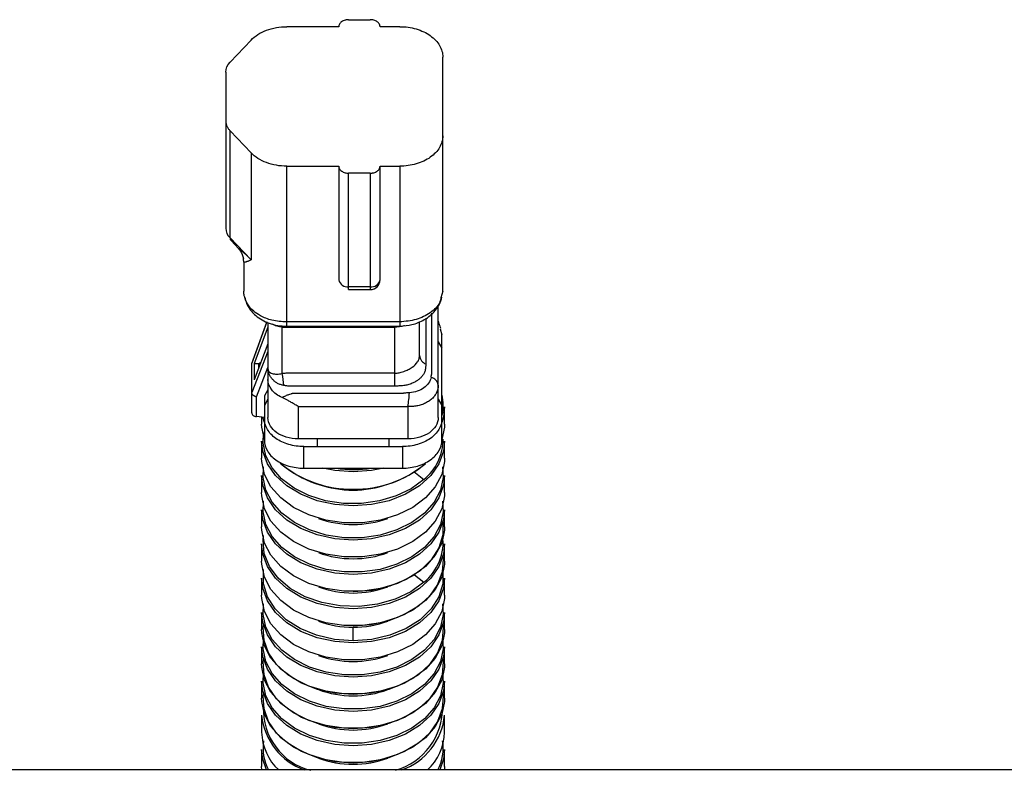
# Model space of a CAD drawing. Header units: millimetres. Extents: x -103 to 103, y -108 to 42.
# Tile 26 of 27: x -19 to 36, y 0 to 42. Entities that reach past the tile are written whole.
import ezdxf

# ---------------------------------------------------------------- set-up
doc = ezdxf.new("R2010")
doc.units = ezdxf.units.MM

msp = doc.modelspace()

# ---------------------------------------------------------------- linework, layer by layer
at = {"color": 7, "linetype": 'Continuous', "lineweight": 25}
for p, q in [((-0.25, 41.82), (0.95, 41.82)), ((-0.8, 41.431), (-3.7, 41.431)), ((2.6, 41.431), (1.5, 41.431)), ((-5.69, 40.682), (-6.861, 39.454)), ((5, 26.687), (5, 39.734)), ((-7.1, 38.901), (-7.1, 30.207)), ((-6.861, 35.629), (-5.69, 34.401)), ((-6.861, 29.654), (-6.861, 35.629)), ((-5.69, 34.401), (-5.69, 28.426)), ((-3.7, 33.653), (-0.8, 33.653)), ((-3.7, 24.738), (-3.7, 33.653)), ((-0.8, 33.653), (-0.8, 27.324)), ((1.5, 27.324), (1.5, 33.653)), ((1.5, 33.653), (2.6, 33.653)), ((2.6, 33.653), (2.6, 24.974)), ((-0.25, 26.774), (-0.25, 33.264)), ((0.95, 33.264), (-0.25, 33.264)), ((0.95, 33.264), (0.95, 26.774)), ((-5.69, 28.426), (-6.861, 29.654)), ((-6.808, 29.507), (-6.385, 29.063)), ((-6.1, 28.322), (-6.1, 26.692)), ((0.95, 26.935), (-0.25, 26.935)), ((-0.25, 26.774), (0.95, 26.774)), ((5, 26.687), (4.896, 26.32)), ((-4.811, 24.974), (-5.651, 22.671)), ((-4.75, 24.939), (-4.75, 22.374)), ((3.7, 23.101), (3.7, 24.994)), ((-4.75, 24.679), (-5.516, 22.657)), ((-3.95, 22.097), (-3.95, 24.691)), ((2.3, 24.69), (2.3, 21.389)), ((4.851, 24.598), (4.95, 24.248)), ((4.95, 18.379), (4.95, 24.248)), ((-4.75, 23.759), (-5.516, 21.738)), ((4.75, 23.859), (4.95, 23.506)), ((-4.75, 23.323), (-5.65, 21.039)), ((-5.65, 19.906), (-5.65, 22.65)), ((-5.516, 22.657), (-5.516, 21.738)), ((-5.516, 22.657), (-5.25, 22.657)), ((-5.25, 22.657), (-5.138, 22.737)), ((-5.25, 22.44), (-5.25, 22.657)), ((-5.392, 20.8), (-4.75, 22.43)), ((-4.75, 22.275), (-4.75, 19.652)), ((4.75, 19.652), (4.75, 21.458)), ((-5.652, 21.326), (-5.65, 21.326)), ((-4.75, 21.187), (-4.95, 20.854)), ((2.3, 21.389), (-3.645, 21.389)), ((2.796, 20.991), (-3.355, 20.991)), ((-5.392, 19.696), (-5.392, 20.8)), ((-4.95, 20.854), (-4.95, 18.379)), ((-4.75, 20.677), (-4.95, 20.324)), ((4.75, 20.677), (4.95, 20.324)), ((-3.05, 18.45), (-3.05, 20.268)), ((3.05, 20.256), (3.05, 18.45)), ((5.1, 19.282), (5.1, 20.234)), ((-4.95, 19.652), (-5.392, 19.696)), ((-5.1, 19.667), (-5.1, 19.282)), ((-4.95, 19.365), (-5.035, 19.66)), ((-5.1, 18.324), (-5.1, 17.373)), ((3.05, 18.45), (-3.05, 18.45)), ((-2, 18.45), (-2, 18.025)), ((2, 18.45), (2, 18.025)), ((5.1, 17.373), (5.1, 18.324)), ((-2.75, 18.025), (2.75, 18.025)), ((-2.75, 16.823), (-2.75, 18.025)), ((2.75, 18.025), (2.75, 16.823)), ((-2.75, 16.823), (2.75, 16.823)), ((-5.1, 16.415), (-5.1, 15.464)), ((5.1, 15.464), (5.1, 16.415)), ((-5.1, 14.506), (-5.1, 13.555)), ((5.1, 13.555), (5.1, 14.506)), ((-5.1, 12.597), (-5.1, 11.645)), ((5.1, 11.645), (5.1, 12.597)), ((-5.1, 10.688), (-5.1, 9.736)), ((5.1, 9.736), (5.1, 10.688)), ((-5.1, 8.778), (-5.1, 7.827)), ((5.1, 7.827), (5.1, 8.778)), ((0, 7.203), (0, 7.961)), ((-5.1, 6.869), (-5.1, 5.918)), ((5.1, 5.918), (5.1, 6.869)), ((-5.1, 4.96), (-5.1, 4.009)), ((5.1, 4.009), (5.1, 4.96)), ((-5.1, 3.051), (-5.1, 2.099)), ((5.1, 2.099), (5.1, 3.051)), ((-5.1, 1.142), (-5.1, 0.19)), ((5.1, 0.19), (5.1, 1.142)), ((86.2, 0), (-86.2, 0))]:
    msp.add_line(p, q, dxfattribs=at)
at = {"color": 8, "linetype": 'Continuous', "lineweight": 25}
for p, q in [((-6.357, 29.086), (-5.69, 28.426)), ((4.394, 22.121), (4.394, 25.456)), ((-5.65, 22.649), (-4.803, 24.969)), ((4.056, 25.175), (4.056, 22.63)), ((3.392, 16.634), (3.948, 16.194)), ((3.421, 10.883), (3.948, 10.466))]:
    msp.add_line(p, q, dxfattribs=at)
at = {"color": 7, "linetype": 'Continuous', "lineweight": 25, "flags": 128}
for points in [[(-6.099, 28.313), (-6.112, 28.481), (-6.118, 28.521)], [(2.618, 24.74), (2.617, 24.741), (2.616, 24.743)], [(5.1, 20.234), (5.041, 19.687), (4.95, 19.365)], [(-4.95, 18.414), (-5.093, 19.1), (-5.1, 19.282)], [(5.1, 19.282), (5.093, 19.1), (4.95, 18.414)], [(3.948, 16.194), (3.242, 15.678), (2.405, 15.273), (1.47, 14.995), (0.474, 14.855), (-0.54, 14.86), (-1.533, 15.009), (-2.463, 15.295), (-3.293, 15.708), (-3.988, 16.231), (-4.521, 16.841), (-4.87, 17.515), (-5.02, 18.225), (-4.992, 18.803)], [(0, 14.718), (-1.027, 14.792), (-2.011, 15.01), (-2.913, 15.365), (-3.696, 15.84), (-4.328, 16.417), (-4.783, 17.072), (-5.041, 17.778), (-5.1, 18.324)], [(5.1, 18.324), (5.041, 17.778), (4.783, 17.072), (4.328, 16.417), (3.696, 15.84), (2.913, 15.365), (2.011, 15.01), (1.027, 14.792), (0, 14.718)], [(5.1, 17.373), (5.093, 17.19), (4.937, 16.469), (4.579, 15.785), (4.033, 15.166), (3.322, 14.637), (2.475, 14.22), (1.527, 13.932), (0.516, 13.785), (-0.516, 13.785), (-1.527, 13.932), (-2.475, 14.22), (-3.322, 14.637), (-4.033, 15.166), (-4.579, 15.785), (-4.937, 16.469), (-5.093, 17.19), (-5.1, 17.373)], [(4.992, 16.894), (5.019, 16.304), (4.865, 15.593), (4.512, 14.919), (3.974, 14.309), (3.273, 13.787), (2.439, 13.377), (1.504, 13.093), (0.508, 12.948), (-0.508, 12.948), (-1.504, 13.093), (-2.439, 13.377), (-3.273, 13.787), (-3.974, 14.309), (-4.512, 14.919), (-4.865, 15.593), (-5.019, 16.304), (-4.992, 16.894)], [(0, 16.627), (-1.027, 16.701), (-1.693, 16.832)], [(1.693, 16.832), (1.027, 16.701), (0, 16.627)], [(0, 12.809), (-1.027, 12.883), (-2.011, 13.101), (-2.913, 13.455), (-3.696, 13.931), (-4.328, 14.508), (-4.783, 15.163), (-5.041, 15.869), (-5.1, 16.415)], [(5.1, 16.415), (5.041, 15.869), (4.783, 15.163), (4.328, 14.508), (3.696, 13.931), (2.913, 13.455), (2.011, 13.101), (1.027, 12.883), (0, 12.809)], [(5.1, 15.464), (5.093, 15.281), (4.937, 14.56), (4.579, 13.876), (4.033, 13.256), (3.322, 12.728), (2.475, 12.311), (1.527, 12.023), (0.516, 11.876), (-0.516, 11.876), (-1.527, 12.023), (-2.475, 12.311), (-3.322, 12.728), (-4.033, 13.256), (-4.579, 13.876), (-4.937, 14.56), (-5.093, 15.281), (-5.1, 15.464)], [(4.992, 14.985), (5.019, 14.394), (4.865, 13.684), (4.512, 13.01), (3.974, 12.399), (3.273, 11.878), (2.439, 11.468), (1.504, 11.184), (0.508, 11.039), (-0.508, 11.039), (-1.504, 11.184), (-2.439, 11.468), (-3.273, 11.878), (-3.974, 12.399), (-4.512, 13.01), (-4.865, 13.684), (-5.019, 14.394), (-4.992, 14.985)], [(0, 10.9), (-1.027, 10.974), (-2.011, 11.192), (-2.913, 11.546), (-3.696, 12.021), (-4.328, 12.598), (-4.783, 13.254), (-5.041, 13.96), (-5.1, 14.506)], [(5.1, 14.506), (5.041, 13.96), (4.783, 13.254), (4.328, 12.598), (3.696, 12.021), (2.913, 11.546), (2.011, 11.192), (1.027, 10.974), (0, 10.9)], [(5.004, 13.811), (4.998, 13.115), (4.779, 12.388), (4.352, 11.709), (3.734, 11.109), (2.954, 10.611), (2.044, 10.24), (1.045, 10.01), (0, 9.933)], [(5.1, 13.555), (5.093, 13.372), (4.937, 12.651), (4.579, 11.966), (4.033, 11.347), (3.322, 10.818), (2.475, 10.401), (1.527, 10.114), (0.516, 9.967), (-0.516, 9.967), (-1.527, 10.114), (-2.475, 10.401), (-3.322, 10.818), (-4.033, 11.347), (-4.579, 11.966), (-4.937, 12.651), (-5.093, 13.372), (-5.1, 13.555)], [(3.948, 10.466), (3.215, 9.934), (2.341, 9.521), (1.366, 9.246), (0.331, 9.12), (-0.719, 9.148), (-1.738, 9.331), (-2.68, 9.659), (-3.505, 10.119), (-4.177, 10.69), (-4.667, 11.347), (-4.952, 12.062), (-5.021, 12.803), (-4.992, 13.076)], [(0, 8.991), (-1.027, 9.064), (-2.011, 9.283), (-2.913, 9.637), (-3.696, 10.112), (-4.328, 10.689), (-4.783, 11.344), (-5.041, 12.051), (-5.1, 12.597)], [(5.1, 12.597), (5.041, 12.051), (4.783, 11.344), (4.328, 10.689), (3.696, 10.112), (2.913, 9.637), (2.011, 9.283), (1.027, 9.064), (0, 8.991)], [(5.1, 11.645), (5.093, 11.463), (4.937, 10.742), (4.579, 10.057), (4.033, 9.438), (3.322, 8.909), (2.475, 8.492), (1.527, 8.205), (0.516, 8.058), (-0.516, 8.058), (-1.527, 8.205), (-2.475, 8.492), (-3.322, 8.909), (-4.033, 9.438), (-4.579, 10.057), (-4.937, 10.742), (-5.093, 11.463), (-5.1, 11.645)], [(5.004, 11.901), (5.019, 11.757), (4.967, 11.039), (4.712, 10.343), (4.265, 9.697), (3.642, 9.129), (2.871, 8.661), (1.982, 8.312), (1.012, 8.096), (0, 8.024)], [(0, 7.203), (-1.045, 7.28), (-2.044, 7.51), (-2.954, 7.881), (-3.734, 8.378), (-4.352, 8.979), (-4.779, 9.658), (-4.998, 10.385), (-4.998, 11.127), (-4.992, 11.167)], [(4.992, 11.167), (4.998, 11.127), (4.998, 10.385), (4.779, 9.658), (4.352, 8.979), (3.734, 8.378), (2.954, 7.881), (2.044, 7.51), (1.045, 7.28), (0, 7.203)], [(0, 7.081), (-1.027, 7.155), (-2.011, 7.374), (-2.913, 7.728), (-3.696, 8.203), (-4.328, 8.78), (-4.783, 9.435), (-5.041, 10.142), (-5.1, 10.688)], [(5.1, 10.688), (5.041, 10.142), (4.783, 9.435), (4.328, 8.78), (3.696, 8.203), (2.913, 7.728), (2.011, 7.374), (1.027, 7.155), (0, 7.081)], [(5.1, 9.736), (5.093, 9.554), (4.937, 8.832), (4.579, 8.148), (4.033, 7.529), (3.322, 7), (2.475, 6.583), (1.527, 6.295), (0.516, 6.148), (-0.516, 6.148), (-1.527, 6.295), (-2.475, 6.583), (-3.322, 7), (-4.033, 7.529), (-4.579, 8.148), (-4.937, 8.832), (-5.093, 9.554), (-5.1, 9.736)], [(4.992, 9.257), (5.019, 8.667), (4.865, 7.956), (4.512, 7.282), (3.974, 6.672), (3.273, 6.151), (2.439, 5.74), (1.504, 5.456), (0.508, 5.312), (-0.508, 5.312), (-1.504, 5.456), (-2.439, 5.74), (-3.273, 6.151), (-3.974, 6.672), (-4.512, 7.282), (-4.865, 7.956), (-5.019, 8.667), (-4.992, 9.257)], [(0, 5.172), (-1.027, 5.246), (-2.011, 5.464), (-2.913, 5.819), (-3.696, 6.294), (-4.328, 6.871), (-4.783, 7.526), (-5.041, 8.232), (-5.1, 8.778)], [(5.1, 8.778), (5.041, 8.232), (4.783, 7.526), (4.328, 6.871), (3.696, 6.294), (2.913, 5.819), (2.011, 5.464), (1.027, 5.246), (0, 5.172)], [(5.1, 7.827), (5.093, 7.644), (4.937, 6.923), (4.579, 6.239), (4.033, 5.62), (3.322, 5.091), (2.475, 4.674), (1.527, 4.386), (0.516, 4.239), (-0.516, 4.239), (-1.527, 4.386), (-2.475, 4.674), (-3.322, 5.091), (-4.033, 5.62), (-4.579, 6.239), (-4.937, 6.923), (-5.093, 7.644), (-5.1, 7.827)], [(0, 4.205), (-1.012, 4.278), (-1.982, 4.493), (-2.871, 4.842), (-3.642, 5.31), (-4.265, 5.879), (-4.712, 6.525), (-4.967, 7.221), (-5.019, 7.939), (-5.004, 8.083)], [(5.004, 8.083), (5.019, 7.939), (4.967, 7.221), (4.712, 6.525), (4.265, 5.879), (3.642, 5.31), (2.871, 4.842), (1.982, 4.493), (1.012, 4.278), (0, 4.205)], [(4.992, 7.348), (5.019, 6.758), (4.865, 6.047), (4.512, 5.373), (3.974, 4.763), (3.273, 4.242), (2.439, 3.831), (1.504, 3.547), (0.508, 3.403), (-0.508, 3.403), (-1.504, 3.547), (-2.439, 3.831), (-3.273, 4.242), (-3.974, 4.763), (-4.512, 5.373), (-4.865, 6.047), (-5.019, 6.758), (-4.992, 7.348)], [(0, 3.263), (-1.027, 3.337), (-2.011, 3.555), (-2.913, 3.909), (-3.696, 4.385), (-4.328, 4.962), (-4.783, 5.617), (-5.041, 6.323), (-5.1, 6.869)], [(5.1, 6.869), (5.041, 6.323), (4.783, 5.617), (4.328, 4.962), (3.696, 4.385), (2.913, 3.909), (2.011, 3.555), (1.027, 3.337), (0, 3.263)], [(0, 2.296), (-1.012, 2.369), (-1.982, 2.584), (-2.871, 2.933), (-3.642, 3.401), (-4.265, 3.97), (-4.712, 4.615), (-4.967, 5.311), (-5.019, 6.029), (-5.004, 6.174)], [(5.004, 6.174), (5.019, 6.029), (4.967, 5.311), (4.712, 4.615), (4.265, 3.97), (3.642, 3.401), (2.871, 2.933), (1.982, 2.584), (1.012, 2.369), (0, 2.296)], [(5.1, 5.918), (5.093, 5.735), (4.937, 5.014), (4.579, 4.33), (4.033, 3.71), (3.322, 3.182), (2.475, 2.765), (1.527, 2.477), (0.516, 2.33), (-0.516, 2.33), (-1.527, 2.477), (-2.475, 2.765), (-3.322, 3.182), (-4.033, 3.71), (-4.579, 4.33), (-4.937, 5.014), (-5.093, 5.735), (-5.1, 5.918)], [(0, 1.354), (-1.027, 1.428), (-2.011, 1.646), (-2.913, 2), (-3.696, 2.475), (-4.328, 3.052), (-4.783, 3.708), (-5.041, 4.414), (-5.1, 4.96)], [(4.992, 5.439), (5.019, 4.849), (4.865, 4.138), (4.512, 3.464), (3.974, 2.853), (3.273, 2.332), (2.439, 1.922), (1.504, 1.638), (0.508, 1.493), (-0.508, 1.493), (-1.504, 1.638), (-2.439, 1.922), (-3.273, 2.332), (-3.974, 2.853), (-4.512, 3.464), (-4.865, 4.138), (-5.019, 4.849), (-4.992, 5.439)], [(5.1, 4.96), (5.041, 4.414), (4.783, 3.708), (4.328, 3.052), (3.696, 2.475), (2.913, 2), (2.011, 1.646), (1.027, 1.428), (0, 1.354)], [(5.1, 4.009), (5.093, 3.826), (4.937, 3.105), (4.579, 2.42), (4.033, 1.801), (3.322, 1.272), (2.475, 0.856), (1.527, 0.568), (0.516, 0.421), (-0.516, 0.421), (-1.527, 0.568), (-2.475, 0.856), (-3.322, 1.272), (-4.033, 1.801), (-4.579, 2.42), (-4.937, 3.105), (-5.093, 3.826), (-5.1, 4.009)], [(0, 0.387), (-1.012, 0.46), (-1.982, 0.675), (-2.871, 1.024), (-3.642, 1.492), (-4.265, 2.061), (-4.712, 2.706), (-4.967, 3.402), (-5.019, 4.12), (-5.004, 4.265)], [(5.004, 4.265), (5.019, 4.12), (4.967, 3.402), (4.712, 2.706), (4.265, 2.061), (3.642, 1.492), (2.871, 1.024), (1.982, 0.675), (1.012, 0.46), (0, 0.387)], [(-4.838, 0), (-5.041, 0.596), (-5.1, 1.142)], [(5.1, 1.142), (5.041, 0.596), (4.838, 0)], [(-5.093, 0), (-5.093, 0.008), (-5.1, 0.19)], [(5.1, 0.19), (5.093, 0.008), (5.093, 0)]]:
    msp.add_lwpolyline(points, dxfattribs=at)
at = {"color": 7, "linetype": 'Continuous', "lineweight": 25}
for centre, radius, start, end in [((-6.296, 30.227), 0.805, 181.3724, 225.3721), ((-6.655, 29.645), 0.206, 177.3878, 221.9628), ((-0.319, 27.421), 0.491, 191.4218, 278.0495), ((0.95, 27.324), 0.55, 270, 0), ((1.019, 27.421), 0.491, 261.9505, 348.5782), ((4.249, 23.146), 0.551, 184.7012, 249.5404), ((-10.133, 20.911), 6.296, 4.765, 10.8557), ((4.241, 21.379), 0.515, 8.8211, 78.4591), ((-4.226, 21.483), 7.379, 350.4264, 356.4893), ((2.485, 20.302), 2.54, 347.6266, 13.9561), ((2.099, 18.462), 2.926, 309.1875, 359.606), ((0.002, 21.957), 6.331, 230.0392, 309.591), ((0.177, 21.563), 5.905, 268.2812, 310.2356), ((-0.204, 21.496), 5.839, 230.1086, 271.9984), ((0, 23.809), 7.061, 262.147, 278.3514), ((2.149, 12.7), 2.868, 308.85, 7.5355), ((-1.541, 3.34), 3.456, 176.8502, 256.2643), ((1.357, 3.476), 3.635, 286.0392, 0.8463), ((-1.492, 3.412), 3.626, 185.7141, 250.2192), ((1.492, 3.412), 3.626, 289.7808, 354.2859), ((-2.168, 2.165), 2.933, 181.2768, 227.5694), ((2.168, 2.165), 2.933, 312.4306, 358.7232), ((-2.412, 1.213), 2.612, 171.0214, 207.672), ((2.412, 1.213), 2.612, 332.328, 8.9786)]:
    msp.add_arc(centre, radius, start, end, dxfattribs=at)
at = {"color": 8, "linetype": 'Continuous', "lineweight": 25}
for centre, radius, start, end in [((5.021, 25.027), 2.421, 181.2692, 186.7452), ((0, 21.296), 5.7, 250.1624, 289.8376), ((0, 19.327), 5.644, 249.9551, 290.0449), ((0, 17.418), 5.644, 249.9551, 290.0449), ((0, 15.508), 5.644, 249.9551, 290.0449), ((-0.035, 13.498), 5.537, 249.9317, 270.357), ((0.035, 13.498), 5.537, 269.643, 290.0683), ((0, 11.69), 5.644, 249.9551, 290.0449), ((0, 9.781), 5.644, 249.9551, 290.0449), ((0, 7.872), 5.644, 249.9551, 290.0449), ((0, 5.962), 5.644, 249.9551, 290.0449)]:
    msp.add_arc(centre, radius, start, end, dxfattribs=at)
at = {"color": 7, "linetype": 'Continuous', "lineweight": 25}
for points, knots in [([(-0.25, 41.82), (-0.273, 41.819), (-0.319, 41.818), (-0.387, 41.808), (-0.466, 41.79), (-0.554, 41.758), (-0.641, 41.708), (-0.713, 41.646), (-0.763, 41.577), (-0.795, 41.504), (-0.798, 41.455), (-0.8, 41.431)], [0, 0, 0, 0, 0.079547, 0.159173, 0.240127, 0.368415, 0.500064, 0.628207, 0.760004, 0.879083, 1, 1, 1, 1]), ([(1.5, 41.431), (1.499, 41.447), (1.498, 41.479), (1.484, 41.527), (1.459, 41.583), (1.413, 41.645), (1.342, 41.707), (1.255, 41.758), (1.157, 41.793), (1.054, 41.816), (0.985, 41.818), (0.95, 41.82)], [0, 0, 0, 0, 0.079547, 0.159173, 0.240127, 0.368415, 0.500064, 0.628207, 0.760004, 0.879083, 1, 1, 1, 1]), ([(-5.69, 40.682), (-5.471, 40.912), (-5.172, 41.102), (-4.482, 41.362), (-4.091, 41.431), (-3.7, 41.431)], [0, 0, 0, 0, 0.5, 0.5, 1, 1, 1, 1]), ([(2.6, 41.431), (2.914, 41.431), (3.228, 41.387), (3.809, 41.217), (4.075, 41.091), (4.519, 40.777), (4.697, 40.588), (4.938, 40.178), (5, 39.956), (5, 39.734)], [0, 0, 0, 0, 0.25, 0.25, 0.5, 0.5, 0.75, 0.75, 1, 1, 1, 1]), ([(-7.1, 36.182), (-7.099, 36.158), (-7.098, 36.109), (-7.086, 36.037), (-7.067, 35.964), (-7.031, 35.87), (-6.97, 35.754), (-6.897, 35.671), (-6.861, 35.629)], [0, 0, 0, 0, 0.124293, 0.248627, 0.373684, 0.500137, 0.748656, 1, 1, 1, 1]), ([(5, 35.35), (5, 35.127), (4.938, 34.905), (4.697, 34.495), (4.519, 34.307), (4.075, 33.992), (3.809, 33.867), (3.228, 33.697), (2.914, 33.653), (2.6, 33.653)], [0, 0, 0, 0, 0.25, 0.25, 0.5, 0.5, 0.75, 0.75, 1, 1, 1, 1]), ([(-3.7, 33.653), (-4.091, 33.653), (-4.482, 33.721), (-5.172, 33.981), (-5.471, 34.172), (-5.69, 34.401)], [0, 0, 0, 0, 0.5, 0.5, 1, 1, 1, 1]), ([(-0.8, 33.653), (-0.799, 33.636), (-0.798, 33.604), (-0.784, 33.556), (-0.759, 33.5), (-0.713, 33.438), (-0.642, 33.376), (-0.555, 33.325), (-0.457, 33.29), (-0.354, 33.267), (-0.285, 33.265), (-0.25, 33.264)], [0, 0, 0, 0, 0.079547, 0.159173, 0.240127, 0.368415, 0.500064, 0.628207, 0.760004, 0.879083, 1, 1, 1, 1]), ([(0.95, 33.264), (0.973, 33.264), (1.019, 33.265), (1.087, 33.275), (1.166, 33.293), (1.254, 33.325), (1.341, 33.375), (1.413, 33.437), (1.463, 33.506), (1.495, 33.579), (1.498, 33.628), (1.5, 33.653)], [0, 0, 0, 0, 0.079547, 0.159173, 0.240127, 0.368415, 0.500064, 0.628207, 0.760004, 0.879083, 1, 1, 1, 1]), ([(-6.424, 29.104), (-6.371, 29.049), (-6.247, 28.921), (-6.164, 28.662), (-6.117, 28.514)], [0, 0, 0, 0, 0.425005, 1, 1, 1, 1]), ([(-5.69, 28.426), (-5.715, 28.415), (-5.764, 28.395), (-5.825, 28.37), (-5.876, 28.35), (-5.918, 28.334), (-5.951, 28.322), (-5.997, 28.306), (-6.046, 28.294), (-6.087, 28.293), (-6.095, 28.307), (-6.099, 28.313)], [0, 0, 0, 0, 0.10782, 0.205912, 0.294275, 0.372912, 0.441825, 0.501017, 0.687088, 0.85332, 1, 1, 1, 1]), ([(-6.042, 26.353), (-6.053, 26.375), (-6.072, 26.416), (-6.09, 26.531), (-6.096, 26.621), (-6.1, 26.692)], [0, 0, 0, 0, 0.204829, 0.375094, 1, 1, 1, 1]), ([(-6.054, 26.354), (-6.001, 26.181), (-5.881, 25.789), (-5.422, 25.266), (-4.818, 24.921), (-4.204, 24.758), (-3.869, 24.745), (-3.7, 24.738)], [0, 0, 0, 0, 0.181168, 0.411398, 0.687883, 0.84198, 1, 1, 1, 1]), ([(2.618, 24.74), (2.841, 24.759), (3.313, 24.799), (4.019, 25.084), (4.529, 25.507), (4.834, 25.96), (4.913, 26.224), (4.954, 26.359)], [0, 0, 0, 0, 0.209319, 0.443007, 0.706793, 0.849756, 1, 1, 1, 1]), ([(4.75, 21.458), (4.75, 21.572), (4.75, 21.801), (4.75, 22.124), (4.75, 22.452), (4.75, 22.964), (4.75, 23.458), (4.75, 23.874), (4.75, 24.015), (4.75, 24.357), (4.75, 24.957), (4.75, 25.557), (4.75, 25.855), (4.75, 25.868)], [0, 0, 0, 0, 0.074404, 0.148766, 0.22313, 0.297491, 0.498799, 0.560016, 0.580765, 0.594941, 0.793241, 0.991541, 1, 1, 1, 1]), ([(2.6, 24.974), (2.469, 24.971), (2.338, 24.972), (2.075, 24.972), (1.681, 24.972), (0.763, 24.972), (-1.075, 24.972), (-2.65, 24.972), (-3.7, 24.972)], [0, 0, 0, 0, 0.0625, 0.0625, 0.125, 0.25, 0.5, 1, 1, 1, 1]), ([(-3.7, 24.742), (-2.749, 24.742), (-0.644, 24.741), (1.462, 24.743), (2.616, 24.743)], [0, 0, 0, 0, 0.451591, 1, 1, 1, 1]), ([(4.893, 24.6), (4.862, 24.691), (4.815, 24.833), (4.767, 24.975), (4.75, 25.026)], [0, 0, 0, 0, 0.645686, 1, 1, 1, 1]), ([(-3.95, 24.691), (-3.82, 24.689), (-3.69, 24.69), (-3.429, 24.69), (-3.039, 24.69), (-2.127, 24.69), (-0.304, 24.69), (1.258, 24.69), (2.3, 24.69)], [0, 0, 0, 0, 0.0625, 0.0625, 0.125, 0.25, 0.5, 1, 1, 1, 1]), ([(2.3, 22.111), (2.322, 22.112), (2.375, 22.113), (2.467, 22.125), (2.573, 22.145), (2.699, 22.175), (2.871, 22.226), (3.081, 22.313), (3.366, 22.48), (3.576, 22.695), (3.662, 22.88), (3.685, 22.966), (3.694, 23.009), (3.699, 23.053), (3.7, 23.085), (3.7, 23.101)], [0, 0, 0, 0, 0.030615, 0.07232, 0.125157, 0.177921, 0.250592, 0.373771, 0.500499, 0.749035, 0.874202, 0.905581, 0.936981, 0.968421, 1, 1, 1, 1]), ([(4.056, 22.63), (4.056, 22.602), (4.055, 22.545), (4.047, 22.491), (4.043, 22.464)], [0, 0, 0, 0, 0.499233, 1, 1, 1, 1]), ([(-4.75, 22.374), (-4.749, 22.356), (-4.748, 22.318), (-4.739, 22.268), (-4.735, 22.243)], [0, 0, 0, 0, 0.485403, 1, 1, 1, 1]), ([(-4.75, 22.374), (-4.75, 22.367), (-4.749, 22.352), (-4.746, 22.328), (-4.741, 22.303), (-4.736, 22.286), (-4.733, 22.277)], [0, 0, 0, 0, 0.269248, 0.499837, 0.737027, 1, 1, 1, 1]), ([(-4.729, 22.219), (-4.733, 22.233), (-4.739, 22.26), (-4.745, 22.302), (-4.749, 22.342), (-4.75, 22.363), (-4.75, 22.374)], [0, 0, 0, 0, 0.262829, 0.500626, 0.747988, 1, 1, 1, 1]), ([(2.3, 22.111), (1.258, 22.111), (-0.304, 22.111), (-2.127, 22.111), (-3.039, 22.111), (-3.469, 22.111), (-3.664, 22.111), (-3.762, 22.11), (-3.853, 22.105), (-3.918, 22.099), (-3.95, 22.097)], [0, 0, 0, 0, 0.499938, 0.749907, 0.874892, 0.937384, 0.956444, 0.968631, 0.984476, 1, 1, 1, 1]), ([(4.008, 22.246), (3.999, 22.218), (3.979, 22.164), (3.94, 22.087), (3.895, 22.015), (3.846, 21.951), (3.794, 21.892), (3.741, 21.839), (3.687, 21.791), (3.634, 21.749), (3.582, 21.712), (3.532, 21.68), (3.441, 21.625), (3.285, 21.547), (3.064, 21.47), (2.847, 21.426), (2.678, 21.407), (2.583, 21.405), (2.545, 21.405)], [0, 0, 0, 0, 0.060368, 0.117736, 0.172111, 0.223499, 0.271896, 0.317295, 0.359686, 0.399065, 0.435426, 0.468767, 0.499084, 0.612156, 0.748614, 0.859363, 0.943255, 1, 1, 1, 1]), ([(4.347, 21.896), (4.354, 21.936), (4.365, 21.995), (4.38, 22.059), (4.386, 22.091), (4.391, 22.108), (4.393, 22.117), (4.394, 22.121)], [0, 0, 0, 0, 0.499852, 0.749691, 0.874738, 0.937394, 1, 1, 1, 1]), ([(-3.964, 20.76), (-4.204, 20.868), (-4.404, 21.019), (-4.677, 21.371), (-4.75, 21.572), (-4.75, 21.773)], [0, 0, 0, 0, 0.5, 0.5, 1, 1, 1, 1]), ([(-3.645, 21.389), (-3.684, 21.398), (-3.756, 21.416), (-3.827, 21.428), (-3.859, 21.434)], [0, 0, 0, 0, 0.558194, 1, 1, 1, 1]), ([(4.75, 21.458), (4.749, 21.426), (4.747, 21.363), (4.733, 21.269), (4.709, 21.175), (4.675, 21.082), (4.631, 20.99), (4.576, 20.901), (4.511, 20.814), (4.436, 20.73), (4.35, 20.651), (4.222, 20.553), (4.043, 20.447), (3.806, 20.35), (3.557, 20.286), (3.304, 20.252), (3.134, 20.254), (3.05, 20.256)], [0, 0, 0, 0, 0.046865, 0.094419, 0.142666, 0.191607, 0.241245, 0.291583, 0.342622, 0.394365, 0.446813, 0.499969, 0.605863, 0.708796, 0.808784, 0.905846, 1, 1, 1, 1]), ([(4.344, 21.883), (4.324, 21.772), (4.278, 21.663), (4.143, 21.465), (4.054, 21.375), (3.837, 21.222), (3.711, 21.159), (3.439, 21.069), (3.289, 21.04), (3.139, 21.031)], [0, 0, 0, 0, 0.25, 0.25, 0.5, 0.5, 0.75, 0.75, 1, 1, 1, 1]), ([(-5.392, 20.8), (-5.41, 20.804), (-5.444, 20.812), (-5.488, 20.83), (-5.525, 20.85), (-5.554, 20.87), (-5.595, 20.904), (-5.639, 20.96), (-5.647, 21.013), (-5.65, 21.038)], [0, 0, 0, 0, 0.126426, 0.239887, 0.340375, 0.427886, 0.502417, 0.759566, 1, 1, 1, 1]), ([(-3.355, 20.991), (-3.363, 20.989), (-3.375, 20.986), (-3.395, 20.979), (-3.427, 20.97), (-3.458, 20.959), (-3.522, 20.939), (-3.56, 20.928), (-3.629, 20.904), (-3.654, 20.894), (-3.71, 20.872), (-3.744, 20.857), (-3.844, 20.813), (-3.904, 20.787), (-3.964, 20.76)], [0, 0, 0, 0, 0.0625, 0.0625, 0.125, 0.25, 0.25, 0.5, 0.5, 0.625, 0.625, 0.75, 0.75, 1, 1, 1, 1]), ([(2.545, 21.405), (2.504, 21.4), (2.423, 21.391), (2.341, 21.389), (2.3, 21.389)], [0, 0, 0, 0, 0.500472, 1, 1, 1, 1]), ([(3.139, 21.031), (3.084, 21.028), (3.001, 21.021), (2.914, 21.009), (2.87, 21.003), (2.855, 21.001), (2.825, 20.996), (2.809, 20.992), (2.796, 20.991)], [0, 0, 0, 0, 0.5, 0.75, 0.75, 0.875, 0.875, 1, 1, 1, 1]), ([(-3.05, 20.268), (-3.093, 20.29), (-3.167, 20.327), (-3.284, 20.392), (-3.389, 20.454), (-3.516, 20.531), (-3.655, 20.607), (-3.814, 20.69), (-3.915, 20.737), (-3.964, 20.76)], [0, 0, 0, 0, 0.146535, 0.250975, 0.396398, 0.501192, 0.674386, 0.839204, 1, 1, 1, 1]), ([(-5.65, 19.906), (-5.65, 19.856), (-5.623, 19.806), (-5.53, 19.729), (-5.463, 19.704), (-5.392, 19.696)], [0, 0, 0, 0, 0.5, 0.5, 1, 1, 1, 1]), ([(-3.05, 20.268), (-2.033, 20.268), (-0.508, 20.268), (1.271, 20.268), (2.16, 20.268), (2.542, 20.268), (2.732, 20.268), (2.796, 20.269), (2.923, 20.266), (2.987, 20.261), (3.05, 20.256)], [0, 0, 0, 0, 0.5, 0.75, 0.875, 0.9375, 0.9375, 0.96875, 0.96875, 1, 1, 1, 1]), ([(-2.75, 18.025), (-3.038, 18.025), (-3.326, 18.066), (-3.858, 18.222), (-4.102, 18.337), (-4.509, 18.625), (-4.672, 18.798), (-4.893, 19.174), (-4.95, 19.377), (-4.95, 19.581)], [0, 0, 0, 0, 0.25, 0.25, 0.5, 0.5, 0.75, 0.75, 1, 1, 1, 1]), ([(4.95, 19.581), (4.95, 19.377), (4.893, 19.174), (4.672, 18.798), (4.509, 18.625), (4.102, 18.337), (3.858, 18.222), (3.326, 18.066), (3.038, 18.025), (2.75, 18.025)], [0, 0, 0, 0, 0.25, 0.25, 0.5, 0.5, 0.75, 0.75, 1, 1, 1, 1]), ([(-4.95, 18.379), (-4.95, 18.175), (-4.893, 17.972), (-4.672, 17.596), (-4.509, 17.423), (-4.102, 17.135), (-3.858, 17.02), (-3.326, 16.864), (-3.038, 16.823), (-2.75, 16.823)], [0, 0, 0, 0, 0.25, 0.25, 0.5, 0.5, 0.75, 0.75, 1, 1, 1, 1]), ([(2.75, 16.823), (3.038, 16.823), (3.326, 16.864), (3.858, 17.02), (4.102, 17.135), (4.509, 17.423), (4.672, 17.596), (4.893, 17.972), (4.95, 18.175), (4.95, 18.379)], [0, 0, 0, 0, 0.25, 0.25, 0.5, 0.5, 0.75, 0.75, 1, 1, 1, 1])]:
    msp.add_open_spline(points, degree=3, knots=knots, dxfattribs=at)
for points in [[(-7.1, 38.901), (-7.1, 39.097), (-7.016, 39.292), (-6.861, 39.454)], [(-6.099, 28.313), (-6.1, 28.316), (-6.1, 28.319), (-6.1, 28.322)], [(4.043, 22.464), (4.042, 22.391), (4.03, 22.318), (4.008, 22.246)], [(4.347, 21.896), (4.346, 21.892), (4.345, 21.888), (4.344, 21.883)], [(-3.05, 18.45), (-3.302, 18.45), (-3.75, 18.525), (-4.277, 18.781), (-4.641, 19.153), (-4.75, 19.471), (-4.75, 19.652)], [(4.75, 19.652), (4.75, 19.471), (4.641, 19.153), (4.277, 18.781), (3.75, 18.525), (3.302, 18.45), (3.05, 18.45)]]:
    msp.add_open_spline(points, degree=3, dxfattribs=at)
at = {"color": 8, "linetype": 'Continuous', "lineweight": 25}
for points, knots in [([(-3.7, 24.972), (-3.982, 24.99), (-4.51, 25.023), (-5.13, 25.274), (-5.584, 25.591), (-5.903, 25.942), (-5.998, 26.224), (-6.042, 26.353)], [0, 0, 0, 0, 0.2565273, 0.4805716, 0.6363642, 0.8335945, 1, 1, 1, 1]), ([(4.896, 26.32), (4.876, 26.225), (4.811, 25.911), (4.326, 25.462), (3.543, 25.062), (2.914, 25.003), (2.6, 24.974)], [0, 0, 0, 0, 0.126758, 0.418467, 0.709543, 1, 1, 1, 1]), ([(-3.95, 24.691), (-4.057, 24.702), (-4.259, 24.722), (-4.416, 24.81), (-4.49, 24.85)], [0, 0, 0, 0, 0.530284, 1, 1, 1, 1]), ([(2.883, 24.775), (2.867, 24.768), (2.701, 24.689), (2.491, 24.69), (2.3, 24.69)], [0, 0, 0, 0, 0.094549, 1, 1, 1, 1]), ([(-4.733, 22.277), (-4.73, 22.27), (-4.724, 22.252), (-4.708, 22.227), (-4.678, 22.189), (-4.618, 22.142), (-4.517, 22.099), (-4.391, 22.073), (-4.254, 22.064), (-4.108, 22.069), (-4.002, 22.088), (-3.95, 22.097)], [0, 0, 0, 0, 0.033207, 0.080933, 0.143324, 0.267454, 0.428791, 0.582929, 0.714358, 0.85889, 1, 1, 1, 1]), ([(-3.859, 21.434), (-3.891, 21.439), (-3.954, 21.45), (-4.044, 21.476), (-4.131, 21.509), (-4.239, 21.562), (-4.365, 21.646), (-4.495, 21.771), (-4.6, 21.912), (-4.666, 22.039), (-4.707, 22.139), (-4.722, 22.192), (-4.729, 22.219)], [0, 0, 0, 0, 0.071726, 0.142832, 0.213853, 0.28471, 0.424208, 0.570022, 0.721723, 0.85652, 0.928161, 1, 1, 1, 1])]:
    msp.add_open_spline(points, degree=3, knots=knots, dxfattribs=at)

doc.saveas('drawing.dxf')
